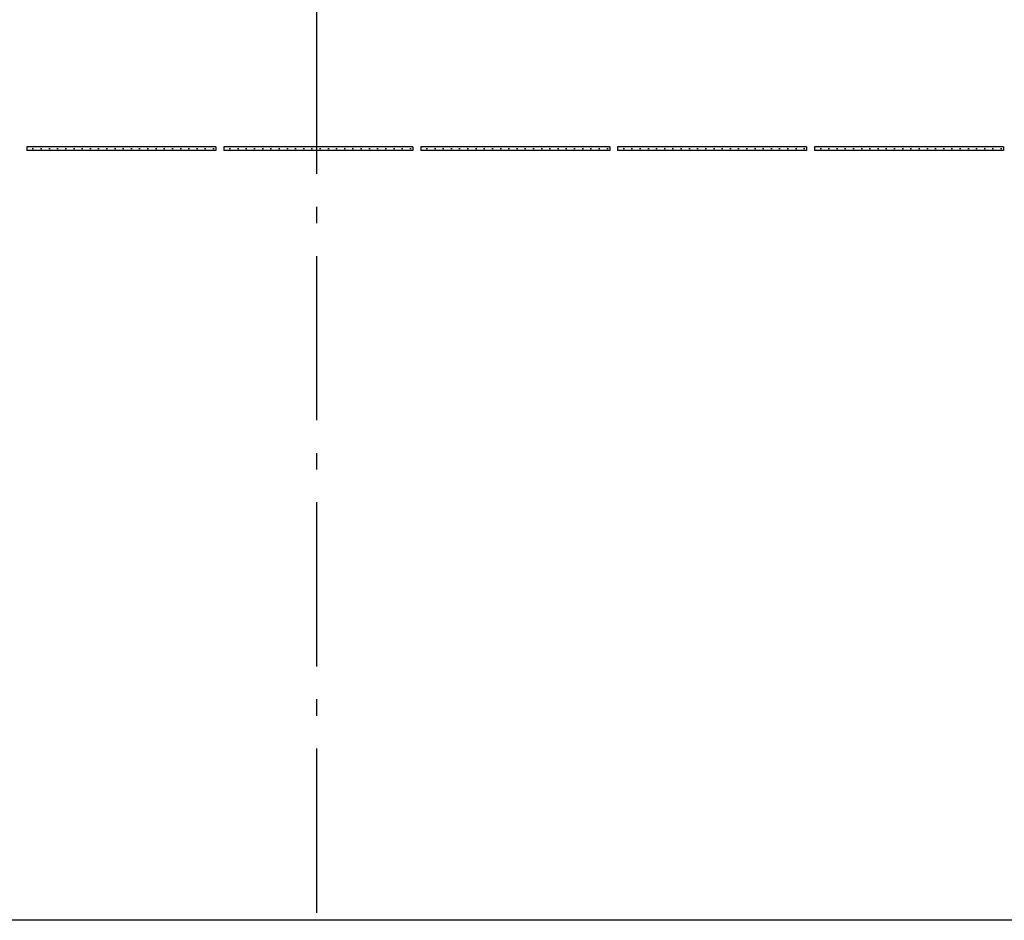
# Model space of a CAD drawing. Header units: millimetres. Extents: x -78790 to -55226, y -2070 to 11020.
# Tile 57 of 108: x -68378 to -65378, y 3820 to 6563. Entities that reach past the tile are written whole.
import ezdxf
from ezdxf.enums import TextEntityAlignment as Align

# ---------------------------------------------------------------- set-up
doc = ezdxf.new("R2010")
doc.units = ezdxf.units.MM
doc.header["$LTSCALE"] = 0.5
doc.header["$MEASUREMENT"] = 0
doc.linetypes.add('Akselinje', pattern=[1500, 1000, -200, 100, -200])
doc.linetypes.add('PLINE', pattern=[0])
for name, color, linetype in [('252- Gulv på grunn_ bunnplate', 7, 'Continuous'), ('257- Systemhimlinger (Skravur)(Nye konstruksjoner)', 7, 'Continuous'), ('257- Systemhimlinger(Nye konstruksjoner)', 7, 'Continuous'), ('82-- Modullinjer', 7, 'Continuous')]:
    doc.layers.add(name, color=color, linetype=linetype)
doc.styles.add('GENERATED_STYLE_1', font='arial.ttf')
pattern_1 = [(0, (0, 0), (0, 43.30127), [0, -25]), (0, (12.5, 21.65), (0, 43.30127), [0, -25])]

# ---------------------------------------------------------------- blocks, each defined once
blk = doc.blocks.new('Standard grid marker[5]', base_point=(-67473.2, 9043))
at = {"layer": '82-- Modullinjer', "linetype": 'Akselinje'}
blk.add_line((-67473.2, 8843), (-67473.2, 1550), dxfattribs=at)
at = {"layer": '82-- Modullinjer', "style": 'GENERATED_STYLE_1'}
for tag, p in [('AC_MarkerText_1_0', (-67473.2, 9380.5)), ('AC_MarkerText_1_1', (-67473.2, 1187.5))]:
    blk.add_attdef(tag, text='', height=175, rotation=360, dxfattribs=at).set_placement(p, align=Align.TOP_CENTER)

msp = doc.modelspace()

# ---------------------------------------------------------------- hatches: boundary and pattern name
at = {"layer": '257- Systemhimlinger (Skravur)(Nye konstruksjoner)', "linetype": 'Continuous'}
h = msp.add_hatch(dxfattribs=at)
h.set_pattern_fill('Prikker_tett', color=256, style=0, pattern_type=2)
h.set_pattern_definition(pattern_1)
h.paths.add_polyline_path([(-68356.2, 6164), (-67780.2, 6164), (-67780.2, 6176), (-68356.2, 6176)])
h = msp.add_hatch(dxfattribs=at)
h.set_pattern_fill('Prikker_tett', color=256, style=0, pattern_type=2)
h.set_pattern_definition(pattern_1)
h.paths.add_polyline_path([(-67756.2, 6164), (-67180.2, 6164), (-67180.2, 6176), (-67756.2, 6176)])
h = msp.add_hatch(dxfattribs=at)
h.set_pattern_fill('Prikker_tett', color=256, style=0, pattern_type=2)
h.set_pattern_definition(pattern_1)
h.paths.add_polyline_path([(-67156.2, 6164), (-66580.2, 6164), (-66580.2, 6176), (-67156.2, 6176)])
h = msp.add_hatch(dxfattribs=at)
h.set_pattern_fill('Prikker_tett', color=256, style=0, pattern_type=2)
h.set_pattern_definition(pattern_1)
h.paths.add_polyline_path([(-66556.2, 6164), (-65980.2, 6164), (-65980.2, 6176), (-66556.2, 6176)])
h = msp.add_hatch(dxfattribs=at)
h.set_pattern_fill('Prikker_tett', color=256, style=0, pattern_type=2)
h.set_pattern_definition(pattern_1)
h.paths.add_polyline_path([(-65956.2, 6164), (-65380.2, 6164), (-65380.2, 6176), (-65956.2, 6176)])

# ---------------------------------------------------------------- linework, layer by layer
at = {"layer": '252- Gulv på grunn_ bunnplate', "linetype": 'PLINE', "flags": 128}
msp.add_lwpolyline([(-64090.7, 3820), (-68976.2, 3820), (-69020.2, 3820), (-69068.2, 3820), (-74765.7, 3820)], dxfattribs=at)
at = {"layer": '257- Systemhimlinger(Nye konstruksjoner)', "linetype": 'PLINE'}
for p, q in [((-68356.2, 6176), (-68356.2, 6164)), ((-67780.2, 6176), (-68356.2, 6176)), ((-67780.2, 6164), (-68356.2, 6164)), ((-67780.2, 6176), (-67780.2, 6164)), ((-67756.2, 6176), (-67756.2, 6164)), ((-67180.2, 6176), (-67756.2, 6176)), ((-67180.2, 6164), (-67756.2, 6164)), ((-67180.2, 6176), (-67180.2, 6164)), ((-67156.2, 6176), (-67156.2, 6164)), ((-66580.2, 6176), (-67156.2, 6176)), ((-66580.2, 6164), (-67156.2, 6164)), ((-66580.2, 6176), (-66580.2, 6164)), ((-66556.2, 6176), (-66556.2, 6164)), ((-65980.2, 6176), (-66556.2, 6176)), ((-65980.2, 6164), (-66556.2, 6164)), ((-65980.2, 6176), (-65980.2, 6164)), ((-65956.2, 6176), (-65956.2, 6164)), ((-65380.2, 6176), (-65956.2, 6176)), ((-65380.2, 6164), (-65956.2, 6164)), ((-65380.2, 6176), (-65380.2, 6164))]:
    msp.add_line(p, q, dxfattribs=at)

# ---------------------------------------------------------------- block references
at = {"layer": '82-- Modullinjer', "linetype": 'PLINE'}
msp.add_blockref('Standard grid marker[5]', (-67473.2, 9043), dxfattribs=at)

doc.saveas('drawing.dxf')
